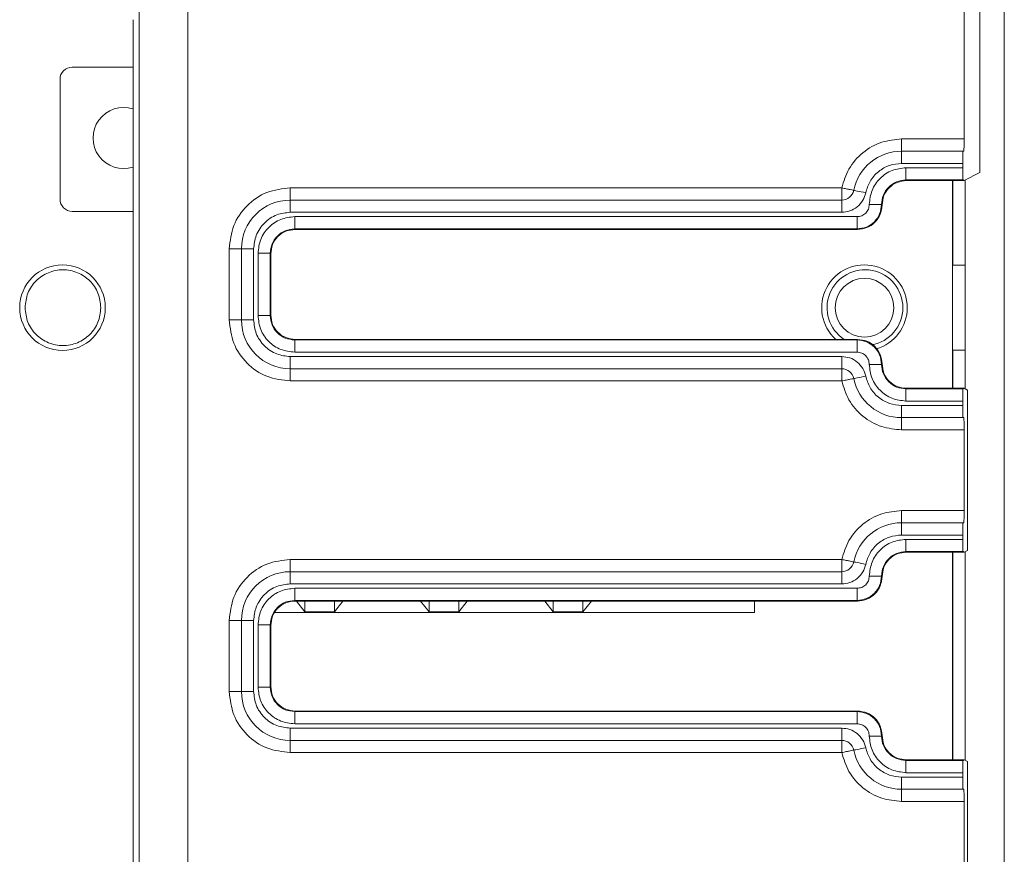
# Model space of a CAD drawing. Header units: millimetres. Extents: x -85 to 520, y 111 to 242.
# Tile 33 of 37: x 480 to 520, y 149 to 183. Entities that reach past the tile are written whole.
import ezdxf

# ---------------------------------------------------------------- set-up
doc = ezdxf.new("R2010")
doc.units = ezdxf.units.MM

msp = doc.modelspace()

# ---------------------------------------------------------------- linework, layer by layer
at = {"color": 7, "linetype": 'Continuous', "lineweight": 15}
for p, q in [((520.365, 222.615), (520.365, 119.616)), ((484.977, 132.728), (484.977, 209.506)), ((486.976, 208.506), (486.976, 133.728)), ((519.365, 176.64), (519.365, 199.794)), ((518.719, 178.017), (518.719, 198.417)), ((484.732, 182.896), (484.732, 132.873)), ((484.732, 180.956), (482.246, 180.956)), ((481.746, 180.456), (481.746, 175.556)), ((516.165, 177.517), (516.165, 178.017)), ((516.165, 178.017), (518.719, 178.017)), ((516.165, 177.517), (518.676, 177.517)), ((516.165, 177.517), (516.165, 177.017)), ((518.676, 177.517), (518.711, 177.517)), ((516.165, 177.017), (518.667, 177.017)), ((516.343, 176.839), (516.343, 176.339)), ((516.343, 176.839), (518.667, 176.839)), ((518.667, 176.839), (518.667, 177.017)), ((518.719, 176.317), (519.365, 176.64)), ((491.165, 175.517), (491.165, 176.017)), ((491.165, 176.017), (513.716, 176.017)), ((516.343, 176.339), (518.676, 176.339)), ((516.365, 176.317), (516.343, 176.339)), ((516.365, 176.317), (518.719, 176.317)), ((518.246, 167.817), (518.246, 176.317)), ((518.719, 176.317), (518.676, 176.339)), ((518.765, 167.794), (518.765, 176.34)), ((513.716, 175.517), (491.165, 175.517)), ((491.165, 175.017), (491.165, 175.517)), ((513.716, 175.017), (513.716, 175.517)), ((515.365, 175.317), (515.343, 175.339)), ((484.732, 175.056), (482.246, 175.056)), ((513.716, 175.017), (491.165, 175.017)), ((491.343, 174.839), (491.343, 174.339)), ((491.343, 174.839), (514.343, 174.839)), ((514.343, 174.839), (514.343, 174.339)), ((491.343, 174.339), (514.343, 174.339)), ((491.343, 174.339), (491.365, 174.317)), ((491.365, 174.317), (514.365, 174.317)), ((514.343, 174.339), (514.365, 174.317)), ((488.665, 170.617), (488.665, 173.517)), ((489.165, 173.517), (488.665, 173.517)), ((489.165, 173.517), (489.165, 170.617)), ((489.665, 173.517), (489.165, 173.517)), ((489.665, 173.517), (489.665, 170.617)), ((489.843, 170.795), (489.843, 173.339)), ((490.343, 170.795), (490.343, 173.339)), ((490.343, 173.339), (490.365, 173.317)), ((490.365, 170.817), (490.365, 173.317)), ((518.765, 172.859), (518.265, 172.859)), ((489.843, 170.795), (490.343, 170.795)), ((490.343, 170.795), (490.365, 170.817)), ((489.165, 170.617), (488.665, 170.617)), ((489.665, 170.617), (489.165, 170.617)), ((491.343, 169.795), (491.365, 169.817)), ((491.343, 169.295), (491.343, 169.795)), ((514.343, 169.795), (491.343, 169.795)), ((514.365, 169.817), (491.365, 169.817)), ((514.365, 169.817), (514.343, 169.795)), ((514.343, 169.295), (514.343, 169.795)), ((514.343, 169.295), (491.343, 169.295)), ((518.265, 169.372), (518.765, 169.372)), ((491.165, 169.117), (513.716, 169.117)), ((491.165, 169.117), (491.165, 168.617)), ((513.716, 169.117), (513.716, 168.617)), ((515.343, 168.795), (515.365, 168.817)), ((491.165, 168.617), (513.716, 168.617)), ((491.165, 168.617), (491.165, 168.117)), ((513.716, 168.117), (491.165, 168.117)), ((516.343, 167.795), (516.365, 167.817)), ((516.343, 167.795), (516.343, 167.295)), ((518.676, 167.795), (516.343, 167.795)), ((518.719, 167.817), (516.365, 167.817)), ((518.676, 167.795), (518.719, 167.817)), ((518.719, 167.817), (518.859, 167.747)), ((518.859, 167.747), (518.859, 161.187)), ((516.165, 167.117), (518.667, 167.117)), ((516.165, 167.117), (516.165, 166.617)), ((518.667, 167.295), (516.343, 167.295)), ((518.667, 167.117), (518.667, 167.295)), ((516.165, 166.617), (518.676, 166.617)), ((516.165, 166.617), (516.165, 166.117)), ((518.711, 166.617), (518.676, 166.617)), ((518.719, 166.117), (516.165, 166.117)), ((518.719, 162.817), (518.719, 166.117)), ((516.165, 162.317), (516.165, 162.817)), ((516.165, 162.817), (518.719, 162.817)), ((516.165, 162.317), (518.676, 162.317)), ((516.165, 162.317), (516.165, 161.817)), ((518.676, 162.317), (518.711, 162.317)), ((518.667, 161.817), (516.165, 161.817)), ((516.343, 161.639), (516.343, 161.139)), ((516.343, 161.639), (518.667, 161.639)), ((518.667, 161.639), (518.667, 161.817)), ((516.343, 161.139), (518.676, 161.139)), ((516.343, 161.139), (516.365, 161.117)), ((516.365, 161.117), (518.719, 161.117)), ((518.246, 152.617), (518.246, 161.117)), ((518.719, 161.117), (518.676, 161.139)), ((518.719, 161.117), (518.859, 161.187)), ((518.765, 152.594), (518.765, 161.14)), ((491.165, 160.317), (491.165, 160.817)), ((491.165, 160.817), (513.716, 160.817)), ((491.165, 160.317), (513.716, 160.317)), ((491.165, 159.817), (491.165, 160.317)), ((513.716, 159.817), (513.716, 160.317)), ((515.365, 160.117), (515.343, 160.139)), ((513.716, 159.817), (491.165, 159.817)), ((491.343, 159.639), (491.343, 159.139)), ((491.343, 159.639), (514.343, 159.639)), ((514.343, 159.639), (514.343, 159.139)), ((491.343, 159.139), (514.343, 159.139)), ((491.343, 159.139), (491.365, 159.117)), ((491.365, 159.117), (514.365, 159.117)), ((491.761, 158.672), (491.414, 159.117)), ((491.761, 159.117), (491.761, 158.672)), ((493.319, 159.117), (492.971, 158.672)), ((492.971, 159.117), (492.971, 158.672)), ((496.841, 158.672), (496.494, 159.117)), ((496.841, 159.117), (496.841, 158.672)), ((498.399, 159.117), (498.051, 158.672)), ((498.051, 159.117), (498.051, 158.672)), ((501.921, 158.672), (501.574, 159.117)), ((501.921, 159.117), (501.921, 158.672)), ((503.479, 159.117), (503.131, 158.672)), ((503.131, 158.672), (503.131, 159.117)), ((510.146, 159.117), (510.146, 158.646)), ((514.343, 159.139), (514.365, 159.117)), ((492.971, 158.672), (491.761, 158.672)), ((498.051, 158.672), (496.841, 158.672)), ((503.131, 158.672), (501.921, 158.672)), ((488.665, 155.417), (488.665, 158.317)), ((489.165, 158.317), (488.665, 158.317)), ((489.165, 155.417), (489.165, 158.317)), ((489.665, 158.317), (489.165, 158.317)), ((489.665, 158.317), (489.665, 155.417)), ((510.146, 158.646), (490.539, 158.646)), ((489.843, 155.595), (489.843, 158.139)), ((490.343, 155.595), (490.343, 158.139)), ((490.343, 158.139), (490.365, 158.117)), ((490.365, 155.617), (490.365, 158.117)), ((489.843, 155.595), (490.343, 155.595)), ((490.343, 155.595), (490.365, 155.617)), ((489.165, 155.417), (488.665, 155.417)), ((489.665, 155.417), (489.165, 155.417)), ((491.343, 154.595), (491.365, 154.617)), ((491.343, 154.095), (491.343, 154.595)), ((514.343, 154.595), (491.343, 154.595)), ((514.365, 154.617), (491.365, 154.617)), ((514.365, 154.617), (514.343, 154.595)), ((514.343, 154.095), (514.343, 154.595)), ((491.165, 153.917), (513.716, 153.917)), ((491.165, 153.917), (491.165, 153.417)), ((514.343, 154.095), (491.343, 154.095)), ((513.716, 153.917), (513.716, 153.417)), ((515.343, 153.595), (515.365, 153.617)), ((513.716, 153.417), (491.165, 153.417)), ((491.165, 153.417), (491.165, 152.917)), ((513.716, 152.917), (491.165, 152.917)), ((516.343, 152.595), (516.365, 152.617)), ((516.343, 152.595), (516.343, 152.095)), ((518.676, 152.595), (516.343, 152.595)), ((518.719, 152.617), (516.365, 152.617)), ((518.676, 152.595), (518.719, 152.617)), ((518.719, 152.617), (518.859, 152.547)), ((518.859, 152.547), (518.859, 145.787)), ((518.667, 151.917), (516.165, 151.917)), ((516.165, 151.917), (516.165, 151.417)), ((516.343, 152.095), (518.667, 152.095)), ((518.667, 151.917), (518.667, 152.095)), ((516.165, 151.417), (518.676, 151.417)), ((516.165, 151.417), (516.165, 150.917)), ((518.711, 151.417), (518.676, 151.417)), ((518.719, 150.917), (516.165, 150.917)), ((518.719, 147.417), (518.719, 150.917))]:
    msp.add_line(p, q, dxfattribs=at)
at = {"color": 8, "linetype": 'Continuous', "lineweight": 15}
for p, q in [((518.265, 176.317), (518.265, 172.859)), ((518.265, 169.372), (518.265, 167.817)), ((518.265, 161.117), (518.265, 152.617))]:
    msp.add_line(p, q, dxfattribs=at)
at = {"color": 7, "linetype": 'Continuous', "lineweight": 15, "flags": 128}
for points in [[(514.206, 175.917), (514.215, 175.915), (514.243, 175.909), (514.288, 175.9), (514.349, 175.888), (514.423, 175.873), (514.508, 175.855), (514.6, 175.837), (514.696, 175.817)], [(514.696, 168.317), (514.6, 168.298), (514.508, 168.279), (514.423, 168.262), (514.349, 168.246), (514.288, 168.234), (514.243, 168.225), (514.215, 168.219), (514.206, 168.217)], [(514.696, 160.617), (514.6, 160.637), (514.508, 160.655), (514.423, 160.673), (514.349, 160.688), (514.288, 160.7), (514.243, 160.709), (514.215, 160.715), (514.206, 160.717)], [(514.696, 153.117), (514.6, 153.098), (514.508, 153.079), (514.423, 153.062), (514.349, 153.046), (514.288, 153.034), (514.243, 153.025), (514.215, 153.019), (514.206, 153.017)]]:
    msp.add_lwpolyline(points, dxfattribs=at)
at = {"color": 7, "linetype": 'Continuous', "lineweight": 15}
for centre, radius in [((481.846, 171.116), 1.75), ((514.646, 171.116), 1.2)]:
    msp.add_circle(centre, radius, dxfattribs=at)
for centre, radius, start, end in [((482.246, 180.456), 0.5, 90, 180), ((484.346, 178.056), 1.25, 72.0417, 287.9583), ((516.165, 175.517), 2, 90, 168.463), ((513.716, 176.017), 0.5, 270, 348.463), ((482.246, 175.556), 0.5, 180, 270), ((491.165, 173.517), 2, 90, 180), ((514.646, 171.116), 1.75, 0, 227.8981), ((514.665, 171.116), 1.55, 0, 236.897), ((514.665, 171.116), 1.55, 280.0127, 0), ((514.646, 171.116), 1.75, 285.801, 0), ((491.165, 170.617), 2, 180, 270), ((513.716, 168.117), 0.5, 11.537, 90), ((516.165, 168.617), 2, 191.537, 270), ((516.165, 160.317), 2, 90, 168.463), ((513.716, 160.817), 0.5, 270, 348.463), ((491.165, 158.317), 2, 90, 180), ((491.165, 155.417), 2, 180, 270), ((513.716, 152.917), 0.5, 11.537, 90), ((516.165, 153.417), 2, 191.537, 270)]:
    msp.add_arc(centre, radius, start, end, dxfattribs=at)
for points, knots in [([(513.716, 176.017), (513.797, 176.283), (513.966, 176.831), (514.554, 177.49), (515.317, 177.935), (515.888, 177.99), (516.165, 178.017)], [0, 0, 0, 0, 0.242528, 0.49999, 0.757469, 1, 1, 1, 1]), ([(518.711, 177.517), (518.711, 177.52), (518.713, 177.525), (518.715, 177.568), (518.716, 177.627), (518.718, 177.72), (518.719, 177.852), (518.719, 177.965), (518.719, 178.017)], [0, 0, 0, 0, 0.15502, 0.301537, 0.439531, 0.569011, 0.801395, 1, 1, 1, 1]), ([(518.667, 177.017), (518.667, 177.069), (518.667, 177.182), (518.669, 177.314), (518.67, 177.407), (518.672, 177.467), (518.674, 177.509), (518.675, 177.514), (518.676, 177.517)], [0, 0, 0, 0, 0.198605, 0.430988, 0.560461, 0.698464, 0.84498, 1, 1, 1, 1]), ([(516.165, 177.017), (515.999, 177.001), (515.657, 176.968), (515.199, 176.701), (514.846, 176.306), (514.745, 175.977), (514.696, 175.817)], [0, 0, 0, 0, 0.242525, 0.500013, 0.757466, 1, 1, 1, 1]), ([(514.843, 175.339), (514.866, 175.535), (514.911, 175.928), (515.258, 176.425), (515.755, 176.772), (516.148, 176.817), (516.343, 176.839)], [0, 0, 0, 0, 0.2490317, 0.5004534, 0.7517438, 1, 1, 1, 1]), ([(518.676, 176.339), (518.675, 176.342), (518.674, 176.348), (518.672, 176.391), (518.67, 176.45), (518.669, 176.543), (518.667, 176.674), (518.667, 176.787), (518.667, 176.839)], [0, 0, 0, 0, 0.154594, 0.300793, 0.438603, 0.568014, 0.800652, 1, 1, 1, 1]), ([(488.665, 173.517), (488.703, 173.845), (488.778, 174.5), (489.356, 175.326), (490.182, 175.904), (490.838, 175.98), (491.165, 176.017)], [0, 0, 0, 0, 0.250001, 0.500001, 0.749998, 1, 1, 1, 1]), ([(514.206, 175.917), (514.198, 175.919), (514.184, 175.922), (514.07, 175.945), (513.908, 175.978), (513.78, 176.004), (513.716, 176.017)], [0, 0, 0, 0, 0.250005, 0.499984, 0.750018, 1, 1, 1, 1]), ([(513.716, 176.017), (513.716, 175.952), (513.716, 175.821), (513.716, 175.655), (513.716, 175.54), (513.716, 175.525), (513.716, 175.517)], [0, 0, 0, 0, 0.25, 0.5, 0.750004, 1, 1, 1, 1]), ([(515.343, 175.339), (515.358, 175.47), (515.388, 175.732), (515.62, 176.063), (515.95, 176.294), (516.212, 176.324), (516.343, 176.339)], [0, 0, 0, 0, 0.249988, 0.499969, 0.749976, 1, 1, 1, 1]), ([(515.365, 175.317), (515.38, 175.448), (515.41, 175.71), (515.642, 176.041), (515.972, 176.272), (516.234, 176.302), (516.365, 176.317)], [0, 0, 0, 0, 0.250002, 0.500011, 0.749995, 1, 1, 1, 1]), ([(514.696, 175.817), (514.663, 175.711), (514.596, 175.491), (514.36, 175.228), (514.055, 175.05), (513.827, 175.028), (513.716, 175.017)], [0, 0, 0, 0, 0.242519, 0.499994, 0.757459, 1, 1, 1, 1]), ([(514.343, 174.839), (514.408, 174.846), (514.539, 174.861), (514.705, 174.976), (514.821, 175.142), (514.836, 175.274), (514.843, 175.339)], [0, 0, 0, 0, 0.247399, 0.4987, 0.750446, 1, 1, 1, 1]), ([(515.343, 175.339), (515.328, 175.208), (515.298, 174.946), (515.067, 174.615), (514.737, 174.384), (514.475, 174.354), (514.343, 174.339)], [0, 0, 0, 0, 0.249905, 0.499872, 0.749918, 1, 1, 1, 1]), ([(515.365, 175.317), (515.35, 175.186), (515.32, 174.924), (515.089, 174.593), (514.758, 174.362), (514.496, 174.332), (514.365, 174.317)], [0, 0, 0, 0, 0.249995, 0.499996, 0.750003, 1, 1, 1, 1]), ([(514.843, 175.339), (514.906, 175.339), (515.002, 175.339), (515.118, 175.339), (515.198, 175.339), (515.263, 175.339), (515.325, 175.339), (515.336, 175.339), (515.343, 175.339)], [0, 0, 0, 0, 0.23959, 0.368408, 0.500017, 0.631555, 0.760412, 1, 1, 1, 1]), ([(491.165, 175.017), (490.977, 174.997), (490.685, 174.966), (490.336, 174.779), (490.097, 174.585), (489.903, 174.347), (489.716, 173.997), (489.685, 173.706), (489.665, 173.517)], [0, 0, 0, 0, 0.239433, 0.369595, 0.499999, 0.63016, 0.760556, 1, 1, 1, 1]), ([(489.843, 173.339), (489.866, 173.535), (489.911, 173.928), (490.258, 174.425), (490.756, 174.772), (491.148, 174.817), (491.343, 174.839)], [0, 0, 0, 0, 0.249039, 0.500464, 0.75176, 1, 1, 1, 1]), ([(490.343, 173.339), (490.358, 173.47), (490.388, 173.732), (490.62, 174.063), (490.95, 174.294), (491.212, 174.324), (491.343, 174.339)], [0, 0, 0, 0, 0.24998, 0.499986, 0.749967, 1, 1, 1, 1]), ([(490.365, 173.317), (490.38, 173.448), (490.41, 173.71), (490.642, 174.041), (490.972, 174.272), (491.234, 174.302), (491.365, 174.317)], [0, 0, 0, 0, 0.250006, 0.500011, 0.749993, 1, 1, 1, 1]), ([(489.843, 173.339), (489.909, 173.339), (490.039, 173.339), (490.204, 173.339), (490.319, 173.339), (490.335, 173.339), (490.343, 173.339)], [0, 0, 0, 0, 0.250048, 0.500008, 0.75, 1, 1, 1, 1]), ([(480.315, 171.116), (480.339, 171.318), (480.385, 171.724), (480.744, 172.24), (481.256, 172.585), (481.865, 172.706), (482.475, 172.585), (482.987, 172.24), (483.345, 171.724), (483.392, 171.318), (483.415, 171.116)], [0, 0, 0, 0, 0.1250013, 0.2500007, 0.3750058, 0.4999991, 0.6250044, 0.7499993, 0.8749987, 1, 1, 1, 1]), ([(483.415, 171.116), (483.392, 170.913), (483.345, 170.507), (482.987, 169.991), (482.475, 169.646), (481.865, 169.525), (481.256, 169.646), (480.744, 169.991), (480.385, 170.507), (480.339, 170.913), (480.315, 171.116)], [0, 0, 0, 0, 0.125001, 0.250001, 0.374995, 0.500001, 0.624994, 0.749999, 0.874999, 1, 1, 1, 1]), ([(491.343, 169.295), (491.148, 169.318), (490.754, 169.363), (490.257, 169.71), (489.91, 170.207), (489.866, 170.6), (489.843, 170.795)], [0, 0, 0, 0, 0.249024, 0.500451, 0.751753, 1, 1, 1, 1]), ([(491.343, 169.795), (491.212, 169.81), (490.95, 169.84), (490.62, 170.072), (490.388, 170.402), (490.358, 170.664), (490.343, 170.795)], [0, 0, 0, 0, 0.249957, 0.499958, 0.749967, 1, 1, 1, 1]), ([(491.365, 169.817), (491.234, 169.832), (490.972, 169.862), (490.642, 170.093), (490.41, 170.424), (490.38, 170.686), (490.365, 170.817)], [0, 0, 0, 0, 0.250007, 0.49999, 0.749995, 1, 1, 1, 1]), ([(491.165, 168.117), (490.838, 168.155), (490.182, 168.23), (489.356, 168.808), (488.778, 169.634), (488.703, 170.289), (488.665, 170.617)], [0, 0, 0, 0, 0.250002, 0.499999, 0.749999, 1, 1, 1, 1]), ([(489.665, 170.617), (489.685, 170.428), (489.716, 170.137), (489.903, 169.788), (490.097, 169.549), (490.336, 169.355), (490.685, 169.168), (490.977, 169.137), (491.165, 169.117)], [0, 0, 0, 0, 0.2394429, 0.3696098, 0.4999995, 0.6301676, 0.7605671, 1, 1, 1, 1]), ([(514.343, 169.795), (514.474, 169.78), (514.736, 169.75), (515.067, 169.519), (515.298, 169.188), (515.328, 168.926), (515.343, 168.795)], [0, 0, 0, 0, 0.249879, 0.499859, 0.749893, 1, 1, 1, 1]), ([(514.365, 169.817), (514.496, 169.802), (514.758, 169.772), (515.089, 169.541), (515.32, 169.21), (515.35, 168.948), (515.365, 168.817)], [0, 0, 0, 0, 0.249997, 0.500005, 0.750006, 1, 1, 1, 1]), ([(514.843, 168.795), (514.836, 168.86), (514.821, 168.991), (514.706, 169.157), (514.54, 169.273), (514.409, 169.288), (514.343, 169.295)], [0, 0, 0, 0, 0.247398, 0.498748, 0.750488, 1, 1, 1, 1]), ([(513.716, 169.117), (513.827, 169.106), (514.055, 169.084), (514.36, 168.906), (514.596, 168.643), (514.663, 168.423), (514.696, 168.317)], [0, 0, 0, 0, 0.2425409, 0.5000062, 0.7574803, 1, 1, 1, 1]), ([(516.343, 167.295), (516.148, 167.318), (515.754, 167.363), (515.257, 167.71), (514.91, 168.207), (514.866, 168.6), (514.843, 168.795)], [0, 0, 0, 0, 0.24904, 0.500461, 0.751761, 1, 1, 1, 1]), ([(514.843, 168.795), (514.906, 168.795), (515.002, 168.795), (515.118, 168.795), (515.198, 168.795), (515.263, 168.795), (515.325, 168.795), (515.336, 168.795), (515.343, 168.795)], [0, 0, 0, 0, 0.23959, 0.368408, 0.500017, 0.631555, 0.760412, 1, 1, 1, 1]), ([(516.343, 167.795), (516.212, 167.81), (515.95, 167.84), (515.62, 168.072), (515.388, 168.402), (515.358, 168.664), (515.343, 168.795)], [0, 0, 0, 0, 0.249981, 0.499971, 0.749973, 1, 1, 1, 1]), ([(516.365, 167.817), (516.234, 167.832), (515.972, 167.862), (515.642, 168.093), (515.41, 168.424), (515.38, 168.686), (515.365, 168.817)], [0, 0, 0, 0, 0.250005, 0.499989, 0.749997, 1, 1, 1, 1]), ([(513.716, 168.617), (513.716, 168.61), (513.716, 168.595), (513.716, 168.479), (513.716, 168.314), (513.716, 168.183), (513.716, 168.117)], [0, 0, 0, 0, 0.249996, 0.5, 0.749998, 1, 1, 1, 1]), ([(513.716, 168.117), (513.78, 168.13), (513.908, 168.156), (514.07, 168.189), (514.184, 168.213), (514.198, 168.216), (514.206, 168.217)], [0, 0, 0, 0, 0.249982, 0.500016, 0.749995, 1, 1, 1, 1]), ([(516.165, 166.117), (515.888, 166.144), (515.317, 166.199), (514.554, 166.644), (513.966, 167.303), (513.797, 167.851), (513.716, 168.117)], [0, 0, 0, 0, 0.242531, 0.50001, 0.757472, 1, 1, 1, 1]), ([(514.696, 168.317), (514.745, 168.158), (514.846, 167.829), (515.199, 167.433), (515.657, 167.166), (515.999, 167.133), (516.165, 167.117)], [0, 0, 0, 0, 0.242534, 0.499987, 0.757475, 1, 1, 1, 1]), ([(518.667, 167.295), (518.667, 167.347), (518.667, 167.46), (518.669, 167.591), (518.67, 167.684), (518.672, 167.744), (518.674, 167.786), (518.675, 167.792), (518.676, 167.795)], [0, 0, 0, 0, 0.199351, 0.431987, 0.561398, 0.699207, 0.845406, 1, 1, 1, 1]), ([(518.676, 166.617), (518.675, 166.62), (518.674, 166.625), (518.672, 166.668), (518.67, 166.727), (518.669, 166.82), (518.667, 166.952), (518.667, 167.065), (518.667, 167.117)], [0, 0, 0, 0, 0.15502, 0.301536, 0.439539, 0.569012, 0.801395, 1, 1, 1, 1]), ([(518.719, 166.117), (518.719, 166.169), (518.719, 166.282), (518.718, 166.414), (518.716, 166.507), (518.715, 166.567), (518.713, 166.609), (518.711, 166.614), (518.711, 166.617)], [0, 0, 0, 0, 0.198604, 0.430988, 0.560468, 0.698463, 0.844979, 1, 1, 1, 1]), ([(513.716, 160.817), (513.797, 161.083), (513.966, 161.631), (514.554, 162.29), (515.317, 162.735), (515.888, 162.79), (516.165, 162.817)], [0, 0, 0, 0, 0.242528, 0.49999, 0.757469, 1, 1, 1, 1]), ([(518.711, 162.317), (518.711, 162.32), (518.713, 162.325), (518.715, 162.368), (518.716, 162.427), (518.718, 162.52), (518.719, 162.652), (518.719, 162.765), (518.719, 162.817)], [0, 0, 0, 0, 0.155021, 0.301537, 0.439532, 0.569011, 0.801395, 1, 1, 1, 1]), ([(518.667, 161.817), (518.667, 161.869), (518.667, 161.982), (518.669, 162.114), (518.67, 162.207), (518.672, 162.267), (518.674, 162.309), (518.675, 162.314), (518.676, 162.317)], [0, 0, 0, 0, 0.1986041, 0.4309879, 0.5604606, 0.6984633, 0.8449796, 1, 1, 1, 1]), ([(516.165, 161.817), (515.999, 161.801), (515.657, 161.768), (515.199, 161.501), (514.846, 161.106), (514.745, 160.777), (514.696, 160.617)], [0, 0, 0, 0, 0.242525, 0.500013, 0.757467, 1, 1, 1, 1]), ([(514.843, 160.139), (514.866, 160.335), (514.911, 160.728), (515.258, 161.225), (515.755, 161.572), (516.148, 161.617), (516.343, 161.639)], [0, 0, 0, 0, 0.249032, 0.500454, 0.751744, 1, 1, 1, 1]), ([(518.676, 161.139), (518.675, 161.142), (518.674, 161.148), (518.672, 161.191), (518.67, 161.25), (518.669, 161.343), (518.667, 161.474), (518.667, 161.587), (518.667, 161.639)], [0, 0, 0, 0, 0.1545941, 0.3007928, 0.4386024, 0.568013, 0.80065, 1, 1, 1, 1]), ([(515.343, 160.139), (515.358, 160.27), (515.388, 160.532), (515.62, 160.863), (515.95, 161.094), (516.212, 161.124), (516.343, 161.139)], [0, 0, 0, 0, 0.249987, 0.499969, 0.749976, 1, 1, 1, 1]), ([(515.365, 160.117), (515.38, 160.248), (515.41, 160.51), (515.642, 160.841), (515.972, 161.072), (516.234, 161.102), (516.365, 161.117)], [0, 0, 0, 0, 0.250002, 0.500011, 0.749995, 1, 1, 1, 1]), ([(488.665, 158.317), (488.703, 158.645), (488.778, 159.3), (489.356, 160.126), (490.182, 160.704), (490.838, 160.78), (491.165, 160.817)], [0, 0, 0, 0, 0.250001, 0.500001, 0.749998, 1, 1, 1, 1]), ([(514.206, 160.717), (514.198, 160.719), (514.184, 160.722), (514.07, 160.745), (513.908, 160.778), (513.78, 160.804), (513.716, 160.817)], [0, 0, 0, 0, 0.250005, 0.499983, 0.750018, 1, 1, 1, 1]), ([(513.716, 160.817), (513.716, 160.752), (513.716, 160.621), (513.716, 160.455), (513.716, 160.34), (513.716, 160.325), (513.716, 160.317)], [0, 0, 0, 0, 0.250002, 0.5, 0.750004, 1, 1, 1, 1]), ([(514.696, 160.617), (514.663, 160.511), (514.596, 160.291), (514.36, 160.028), (514.055, 159.85), (513.827, 159.828), (513.716, 159.817)], [0, 0, 0, 0, 0.24252, 0.499994, 0.757459, 1, 1, 1, 1]), ([(514.343, 159.639), (514.408, 159.646), (514.539, 159.661), (514.705, 159.776), (514.821, 159.942), (514.836, 160.074), (514.843, 160.139)], [0, 0, 0, 0, 0.247399, 0.498701, 0.750446, 1, 1, 1, 1]), ([(515.343, 160.139), (515.328, 160.008), (515.298, 159.746), (515.067, 159.415), (514.737, 159.184), (514.475, 159.154), (514.343, 159.139)], [0, 0, 0, 0, 0.2499045, 0.4998714, 0.7499176, 1, 1, 1, 1]), ([(515.365, 160.117), (515.35, 159.986), (515.32, 159.724), (515.089, 159.393), (514.758, 159.162), (514.496, 159.132), (514.365, 159.117)], [0, 0, 0, 0, 0.2499944, 0.4999956, 0.750003, 1, 1, 1, 1]), ([(514.843, 160.139), (514.906, 160.139), (515.002, 160.139), (515.118, 160.139), (515.198, 160.139), (515.263, 160.139), (515.325, 160.139), (515.336, 160.139), (515.343, 160.139)], [0, 0, 0, 0, 0.23959, 0.368408, 0.500017, 0.631555, 0.760412, 1, 1, 1, 1]), ([(491.165, 159.817), (490.977, 159.797), (490.685, 159.766), (490.336, 159.579), (490.097, 159.385), (489.903, 159.147), (489.716, 158.797), (489.685, 158.506), (489.665, 158.317)], [0, 0, 0, 0, 0.239433, 0.369595, 0.5, 0.63016, 0.760556, 1, 1, 1, 1]), ([(489.843, 158.139), (489.866, 158.335), (489.911, 158.728), (490.258, 159.225), (490.756, 159.572), (491.148, 159.617), (491.343, 159.639)], [0, 0, 0, 0, 0.249039, 0.500464, 0.75176, 1, 1, 1, 1]), ([(490.343, 158.139), (490.358, 158.27), (490.388, 158.532), (490.62, 158.863), (490.95, 159.094), (491.212, 159.124), (491.343, 159.139)], [0, 0, 0, 0, 0.249981, 0.499986, 0.749967, 1, 1, 1, 1]), ([(490.365, 158.117), (490.38, 158.248), (490.41, 158.51), (490.642, 158.841), (490.972, 159.072), (491.234, 159.102), (491.365, 159.117)], [0, 0, 0, 0, 0.250005, 0.5000099, 0.7499928, 1, 1, 1, 1]), ([(489.843, 158.139), (489.909, 158.139), (490.039, 158.139), (490.204, 158.139), (490.319, 158.139), (490.335, 158.139), (490.343, 158.139)], [0, 0, 0, 0, 0.250048, 0.500008, 0.75, 1, 1, 1, 1]), ([(491.343, 154.095), (491.148, 154.118), (490.754, 154.163), (490.257, 154.51), (489.91, 155.007), (489.866, 155.4), (489.843, 155.595)], [0, 0, 0, 0, 0.249024, 0.500451, 0.751753, 1, 1, 1, 1]), ([(491.343, 154.595), (491.212, 154.61), (490.95, 154.64), (490.62, 154.872), (490.388, 155.202), (490.358, 155.464), (490.343, 155.595)], [0, 0, 0, 0, 0.249957, 0.499958, 0.749967, 1, 1, 1, 1]), ([(491.365, 154.617), (491.234, 154.632), (490.972, 154.662), (490.642, 154.893), (490.41, 155.224), (490.38, 155.486), (490.365, 155.617)], [0, 0, 0, 0, 0.250007, 0.49999, 0.749995, 1, 1, 1, 1]), ([(491.165, 152.917), (490.838, 152.955), (490.182, 153.03), (489.356, 153.608), (488.778, 154.434), (488.703, 155.089), (488.665, 155.417)], [0, 0, 0, 0, 0.250002, 0.4999988, 0.7499985, 1, 1, 1, 1]), ([(489.665, 155.417), (489.685, 155.228), (489.716, 154.937), (489.903, 154.588), (490.097, 154.349), (490.336, 154.155), (490.685, 153.968), (490.977, 153.937), (491.165, 153.917)], [0, 0, 0, 0, 0.239443, 0.36961, 0.5, 0.630168, 0.760567, 1, 1, 1, 1]), ([(514.343, 154.595), (514.474, 154.58), (514.736, 154.55), (515.067, 154.319), (515.298, 153.988), (515.328, 153.726), (515.343, 153.595)], [0, 0, 0, 0, 0.249879, 0.499859, 0.749893, 1, 1, 1, 1]), ([(514.365, 154.617), (514.496, 154.602), (514.758, 154.572), (515.089, 154.341), (515.32, 154.01), (515.35, 153.748), (515.365, 153.617)], [0, 0, 0, 0, 0.249997, 0.500004, 0.750006, 1, 1, 1, 1]), ([(513.716, 153.917), (513.827, 153.906), (514.055, 153.884), (514.36, 153.706), (514.596, 153.443), (514.663, 153.223), (514.696, 153.117)], [0, 0, 0, 0, 0.242541, 0.500006, 0.75748, 1, 1, 1, 1]), ([(514.843, 153.595), (514.836, 153.66), (514.821, 153.791), (514.706, 153.957), (514.54, 154.073), (514.409, 154.088), (514.343, 154.095)], [0, 0, 0, 0, 0.247397, 0.498748, 0.750488, 1, 1, 1, 1]), ([(516.343, 152.095), (516.148, 152.118), (515.754, 152.163), (515.257, 152.51), (514.91, 153.007), (514.866, 153.4), (514.843, 153.595)], [0, 0, 0, 0, 0.24904, 0.500461, 0.751761, 1, 1, 1, 1]), ([(515.343, 153.595), (515.336, 153.595), (515.325, 153.595), (515.263, 153.595), (515.198, 153.595), (515.118, 153.595), (515.002, 153.595), (514.906, 153.595), (514.843, 153.595)], [0, 0, 0, 0, 0.239588, 0.368445, 0.499983, 0.631592, 0.76041, 1, 1, 1, 1]), ([(516.343, 152.595), (516.212, 152.61), (515.95, 152.64), (515.62, 152.872), (515.388, 153.202), (515.358, 153.464), (515.343, 153.595)], [0, 0, 0, 0, 0.249981, 0.499971, 0.749973, 1, 1, 1, 1]), ([(516.365, 152.617), (516.234, 152.632), (515.972, 152.662), (515.642, 152.893), (515.41, 153.224), (515.38, 153.486), (515.365, 153.617)], [0, 0, 0, 0, 0.250005, 0.499989, 0.749998, 1, 1, 1, 1]), ([(513.716, 153.417), (513.716, 153.41), (513.716, 153.395), (513.716, 153.279), (513.716, 153.114), (513.716, 152.983), (513.716, 152.917)], [0, 0, 0, 0, 0.249996, 0.5, 0.749998, 1, 1, 1, 1]), ([(514.696, 153.117), (514.745, 152.958), (514.846, 152.629), (515.199, 152.233), (515.657, 151.966), (515.999, 151.933), (516.165, 151.917)], [0, 0, 0, 0, 0.242533, 0.499987, 0.757475, 1, 1, 1, 1]), ([(513.716, 152.917), (513.78, 152.93), (513.908, 152.956), (514.07, 152.989), (514.184, 153.013), (514.198, 153.016), (514.206, 153.017)], [0, 0, 0, 0, 0.2499817, 0.5000165, 0.7499948, 1, 1, 1, 1]), ([(516.165, 150.917), (515.888, 150.944), (515.317, 150.999), (514.554, 151.444), (513.966, 152.103), (513.797, 152.651), (513.716, 152.917)], [0, 0, 0, 0, 0.242531, 0.50001, 0.757472, 1, 1, 1, 1]), ([(518.667, 152.095), (518.667, 152.147), (518.667, 152.26), (518.669, 152.391), (518.67, 152.484), (518.672, 152.544), (518.674, 152.586), (518.675, 152.592), (518.676, 152.595)], [0, 0, 0, 0, 0.19935, 0.431987, 0.5613976, 0.6992072, 0.8454059, 1, 1, 1, 1]), ([(518.676, 151.417), (518.675, 151.42), (518.674, 151.425), (518.672, 151.468), (518.67, 151.527), (518.669, 151.62), (518.667, 151.752), (518.667, 151.865), (518.667, 151.917)], [0, 0, 0, 0, 0.1550204, 0.3015365, 0.4395396, 0.5690119, 0.8013959, 1, 1, 1, 1]), ([(518.719, 150.917), (518.719, 150.969), (518.719, 151.082), (518.718, 151.214), (518.716, 151.307), (518.715, 151.367), (518.713, 151.409), (518.711, 151.414), (518.711, 151.417)], [0, 0, 0, 0, 0.198604, 0.430989, 0.560468, 0.698463, 0.844979, 1, 1, 1, 1])]:
    msp.add_open_spline(points, degree=3, knots=knots, dxfattribs=at)

doc.saveas('drawing.dxf')
